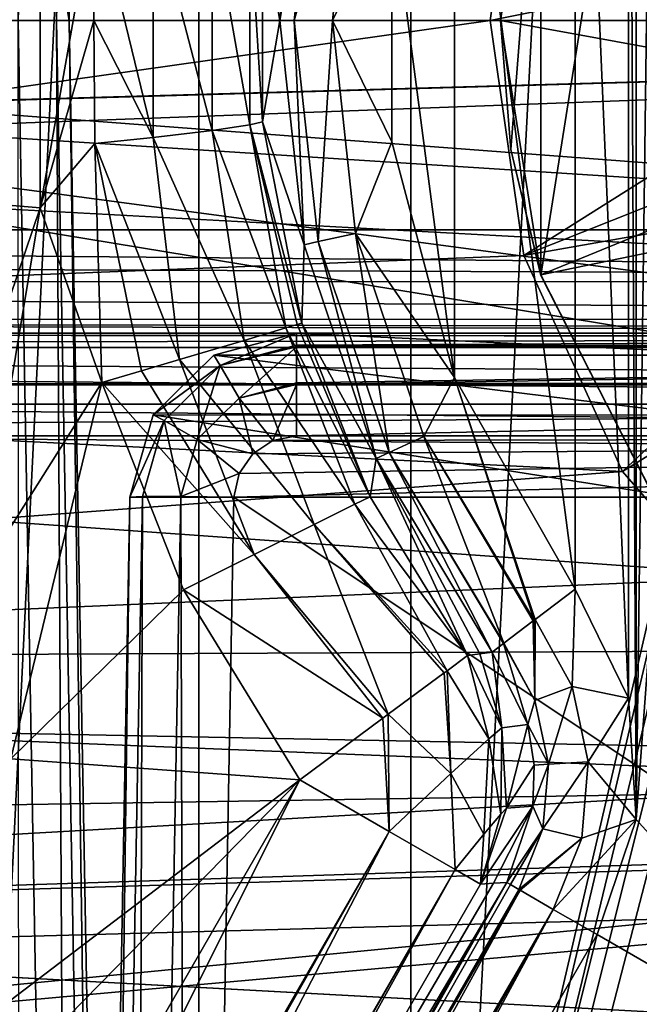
# Model space of a CAD drawing. Header units: millimetres. Extents: x -40 to 40, y -40 to 40.
# Tile 143 of 192: x 16.7 to 19.7, y -4.7 to 0. Entities that reach past the tile are written whole.
import ezdxf

# ---------------------------------------------------------------- set-up
doc = ezdxf.new("R2010")
doc.units = ezdxf.units.MM
doc.header["$LTSCALE"] = 8.749007
for name, color, linetype in [('1', 7, 'CONTINUOUS'), ('104', 7, 'CONTINUOUS'), ('109', 7, 'CONTINUOUS'), ('112', 7, 'CONTINUOUS'), ('113', 7, 'CONTINUOUS'), ('139', 7, 'CONTINUOUS'), ('156', 7, 'CONTINUOUS'), ('16', 7, 'CONTINUOUS'), ('163', 7, 'CONTINUOUS'), ('387', 7, 'CONTINUOUS'), ('388', 7, 'CONTINUOUS'), ('389', 7, 'CONTINUOUS'), ('390', 7, 'CONTINUOUS'), ('391', 7, 'CONTINUOUS'), ('394', 7, 'CONTINUOUS'), ('395', 7, 'CONTINUOUS'), ('401', 7, 'CONTINUOUS'), ('402', 7, 'CONTINUOUS'), ('419', 7, 'CONTINUOUS'), ('420', 7, 'CONTINUOUS'), ('48', 7, 'CONTINUOUS'), ('60', 7, 'CONTINUOUS'), ('655', 7, 'CONTINUOUS'), ('677', 7, 'CONTINUOUS'), ('678', 7, 'CONTINUOUS'), ('679', 7, 'CONTINUOUS'), ('686', 7, 'CONTINUOUS'), ('687', 7, 'CONTINUOUS'), ('688', 7, 'CONTINUOUS'), ('704', 7, 'CONTINUOUS'), ('705', 7, 'CONTINUOUS'), ('706', 7, 'CONTINUOUS'), ('707', 7, 'CONTINUOUS'), ('708', 7, 'CONTINUOUS'), ('715', 7, 'CONTINUOUS'), ('718', 7, 'CONTINUOUS'), ('719', 7, 'CONTINUOUS'), ('733', 7, 'CONTINUOUS'), ('930', 7, 'CONTINUOUS'), ('931', 7, 'CONTINUOUS'), ('932', 7, 'CONTINUOUS'), ('933', 7, 'CONTINUOUS'), ('934', 7, 'CONTINUOUS')]:
    doc.layers.add(name, color=color, linetype=linetype)

msp = doc.modelspace()

# ---------------------------------------------------------------- linework, layer by layer
at = {"layer": '1', "linetype": 'CONTINUOUS'}
for points in [[(18.6197, 34.8362), (15.116, 36.4932), (15.1168, -36.4929), (18.6197, 34.8362)], [(18.6204, -34.8358), (18.6197, 34.8362), (15.1168, -36.4929), (18.6204, -34.8358)], [(21.9445, 32.8434), (18.6197, 34.8362), (18.6204, -34.8358), (21.9445, 32.8434)], [(21.9451, -32.843), (21.9445, 32.8434), (18.6204, -34.8358), (21.9451, -32.843)]]:
    msp.add_3dface(points, dxfattribs=at)
at = {"layer": '104', "linetype": 'CONTINUOUS'}
for points in [[(8.05, 0, -730), (19.1621, 1.1271, -730), (7.8953, 1.5705, -730), (8.05, 0, -730)], [(19, 0, -730), (19.1621, 1.1271, -730), (8.05, 0, -730), (19, 0, -730)], [(19, 0, -730), (8.05, 0, -730), (7.8952, -1.5712, -730), (19, 0, -730)], [(19.162, -1.1267, -730), (19, 0, -730), (7.8952, -1.5712, -730), (19.162, -1.1267, -730)], [(19.635, -2.1626, -730), (19.162, -1.1267, -730), (7.8952, -1.5712, -730), (19.635, -2.1626, -730)], [(7.4371, -3.0809, -730), (19.635, -2.1626, -730), (7.8952, -1.5712, -730), (7.4371, -3.0809, -730)], [(20.3806, -3.023, -730), (19.635, -2.1626, -730), (7.4371, -3.0809, -730), (20.3806, -3.023, -730)], [(21.3381, -3.6384, -730), (20.3806, -3.023, -730), (7.4371, -3.0809, -730), (21.3381, -3.6384, -730)], [(6.6934, -4.4723, -730), (21.3381, -3.6384, -730), (7.4371, -3.0809, -730), (6.6934, -4.4723, -730)], [(31.3007, -6.6534, -730), (31.8247, -3.3452, -730), (5.6924, -5.6921, -730), (31.3007, -6.6534, -730)], [(31.8247, -3.3452, -730), (23.57, -3.9592, -730), (5.6924, -5.6921, -730), (31.8247, -3.3452, -730)], [(22.4313, -3.9594, -730), (21.3381, -3.6384, -730), (6.6934, -4.4723, -730), (22.4313, -3.9594, -730)], [(5.6924, -5.6921, -730), (23.57, -3.9592, -730), (6.6934, -4.4723, -730), (5.6924, -5.6921, -730)], [(23.57, -3.9592, -730), (22.4313, -3.9594, -730), (6.6934, -4.4723, -730), (23.57, -3.9592, -730)]]:
    msp.add_3dface(points, dxfattribs=at)
at = {"layer": '109', "linetype": 'CONTINUOUS'}
for points in [[(21.1061, 0.7846, -733), (20.95, 0, -733), (10.5177, 1.9667, -733), (21.1061, 0.7846, -733)], [(20.95, 0, -733), (10.7, 0, -733), (10.5177, 1.9667, -733), (20.95, 0, -733)], [(10.7, 0, -733), (22.2155, -1.894, -733), (10.5178, -1.9662, -733), (10.7, 0, -733)], [(21.551, -1.4502, -733), (22.2155, -1.894, -733), (10.7, 0, -733), (21.551, -1.4502, -733)], [(21.1062, -0.7849, -733), (21.551, -1.4502, -733), (10.7, 0, -733), (21.1062, -0.7849, -733)], [(20.95, 0, -733), (21.1062, -0.7849, -733), (10.7, 0, -733), (20.95, 0, -733)], [(22.2155, -1.894, -733), (22.9996, -2.05, -733), (10.5178, -1.9662, -733), (22.2155, -1.894, -733)], [(10.5178, -1.9662, -733), (32.3094, -3.515, -733), (9.9773, -3.8656, -733), (10.5178, -1.9662, -733)], [(22.9996, -2.05, -733), (32.3094, -3.515, -733), (10.5178, -1.9662, -733), (22.9996, -2.05, -733)], [(32.3094, -3.515, -733), (31.74, -6.9873, -733), (9.9773, -3.8656, -733), (32.3094, -3.515, -733)], [(9.9773, -3.8656, -733), (31.74, -6.9873, -733), (9.0973, -5.6329, -733), (9.9773, -3.8656, -733)]]:
    msp.add_3dface(points, dxfattribs=at)
at = {"layer": '112', "linetype": 'CONTINUOUS'}
for points in [[(19.1621, 1.1271, -730), (19, 0, -730), (20.9894, 0.3999, -731.95), (19.1621, 1.1271, -730)], [(19, 0, -730), (20.95, 0, -731.95), (20.9894, 0.3999, -731.95), (19, 0, -730)]]:
    msp.add_3dface(points, dxfattribs=at)
at = {"layer": '113', "linetype": 'CONTINUOUS'}
for points in [[(19, 0, -730), (19.162, -1.1267, -730), (20.95, 0, -731.95), (19, 0, -730)], [(19.162, -1.1267, -730), (20.9894, -0.3999, -731.95), (20.95, 0, -731.95), (19.162, -1.1267, -730)], [(19.162, -1.1267, -730), (21.106, -0.7845, -731.95), (20.9894, -0.3999, -731.95), (19.162, -1.1267, -730)], [(19.162, -1.1267, -730), (19.635, -2.1626, -730), (21.106, -0.7845, -731.95), (19.162, -1.1267, -730)], [(19.635, -2.1626, -730), (21.2955, -1.1389, -731.95), (21.106, -0.7845, -731.95), (19.635, -2.1626, -730)], [(19.635, -2.1626, -730), (20.3806, -3.023, -730), (21.2955, -1.1389, -731.95), (19.635, -2.1626, -730)]]:
    msp.add_3dface(points, dxfattribs=at)
at = {"layer": '139', "linetype": 'CONTINUOUS'}
for points in [[(19.6641, 3.2495, -733), (19.7007, -3.831, -733), (19.7007, 3.831, -733), (19.6641, 3.2495, -733)], [(19.7007, 3.831, -733), (19.7007, -3.831, -733), (19.75, 0, -733), (19.7007, 3.831, -733)], [(19.9093, 1.0049, -733), (19.7007, 3.831, -733), (19.75, 0, -733), (19.9093, 1.0049, -733)], [(19.4087, 2.7259, -733), (19.6641, -3.2495, -733), (19.6641, 3.2495, -733), (19.4087, 2.7259, -733)], [(19.6641, -3.2495, -733), (19.7007, -3.831, -733), (19.6641, 3.2495, -733), (19.6641, -3.2495, -733)], [(18.8294, 1.7128, -733), (19.4087, -2.7259, -733), (19.4087, 2.7259, -733), (18.8294, 1.7128, -733)], [(19.4087, -2.7259, -733), (19.6641, -3.2495, -733), (19.4087, 2.7259, -733), (19.4087, -2.7259, -733)], [(18.5295, 0.5853, -733), (18.8292, -1.7124, -733), (18.8294, 1.7128, -733), (18.5295, 0.5853, -733)], [(18.8292, -1.7124, -733), (19.4087, -2.7259, -733), (18.8294, 1.7128, -733), (18.8292, -1.7124, -733)], [(18.5292, -0.5826, -733), (18.8292, -1.7124, -733), (18.5295, 0.5853, -733), (18.5292, -0.5826, -733)], [(19.75, 0, -733), (19.7007, -3.831, -733), (19.9091, -1.0043, -733), (19.75, 0, -733)], [(19.7007, -3.831, -733), (20.9482, -5.2112, -733), (19.9091, -1.0043, -733), (19.7007, -3.831, -733)], [(19.7007, -3.831, -733), (19.5129, -4.3825, -733), (20.9482, -5.2112, -733), (19.7007, -3.831, -733)], [(19.5129, -4.3825, -733), (15.2642, -11.7415, -733), (18.0438, -10.2417, -733), (19.5129, -4.3825, -733)], [(20.9482, -5.2112, -733), (19.5129, -4.3825, -733), (18.0438, -10.2417, -733), (20.9482, -5.2112, -733)]]:
    msp.add_3dface(points, dxfattribs=at)
at = {"layer": '156', "linetype": 'CONTINUOUS'}
for points in [[(2.9479, 1.0044, -967.5923), (29.886, 1.0044, -824.5577), (1.9342, 0, -973.0221), (2.9479, 1.0044, -967.5923)], [(1.9342, 0, -973.0221), (29.886, 1.0044, -824.5577), (30, 0, -824), (1.9342, 0, -973.0221)]]:
    msp.add_3dface(points, dxfattribs=at)
at = {"layer": '16', "linetype": 'CONTINUOUS'}
for points in [[(33.9501, -1.8406, -3.5), (-33.9501, 1.8406, -3.5), (33.9501, 1.8406, -3.5), (33.9501, -1.8406, -3.5)], [(-33.9501, -1.8406, -3.5), (-33.9501, 1.8406, -3.5), (33.9501, -1.8406, -3.5), (-33.9501, -1.8406, -3.5)], [(-33.9501, -1.8406, -3.5), (33.5521, -5.5004, -3.5), (-5, -5.4103, -3.5), (-33.9501, -1.8406, -3.5)], [(33.5521, -5.5004, -3.5), (-33.9501, -1.8406, -3.5), (33.9501, -1.8406, -3.5), (33.5521, -5.5004, -3.5)]]:
    msp.add_3dface(points, dxfattribs=at)
at = {"layer": '163', "linetype": 'CONTINUOUS'}
for points in [[(24.9125, -14.5088, -823.7467), (1.7467, -14.5087, -823.7467), (2.4565, -1.9913, -823.9652), (24.9125, -14.5088, -823.7467)], [(29.4827, -1.9913, -823.9652), (24.9125, -14.5088, -823.7467), (2.4565, -1.9913, -823.9652), (29.4827, -1.9913, -823.9652)]]:
    msp.add_3dface(points, dxfattribs=at)
at = {"layer": '387', "linetype": 'CONTINUOUS'}
for points in [[(29.4913, -1.5, -745.4392), (20.6945, -1.5, -745.4392), (18.0722, -1.5, -820.5348), (29.4913, -1.5, -745.4392)], [(29.4913, -1.5, -820.5348), (29.4913, -1.5, -745.4392), (18.0722, -1.5, -820.5348), (29.4913, -1.5, -820.5348)]]:
    msp.add_3dface(points, dxfattribs=at)
at = {"layer": '388', "linetype": 'CONTINUOUS'}
for points in [[(29.4901, -1.5655, -820.7823), (29.4913, -1.5, -820.5348), (18.0722, -1.5572, -820.7671), (29.4901, -1.5655, -820.7823)], [(29.4913, -1.5, -820.5348), (18.0722, -1.5, -820.5348), (18.0722, -1.5572, -820.7671), (29.4913, -1.5, -820.5348)], [(18.0722, -1.5656, -820.7823), (29.4901, -1.5655, -820.7823), (18.0722, -1.5572, -820.7671), (18.0722, -1.5656, -820.7823)], [(18.0722, -1.7378, -820.9606), (29.4901, -1.5655, -820.7823), (18.0722, -1.5656, -820.7823), (18.0722, -1.7378, -820.9606)], [(18.0722, -1.7449, -820.9649), (29.4901, -1.5655, -820.7823), (18.0722, -1.7378, -820.9606), (18.0722, -1.7449, -820.9649)], [(29.487, -1.745, -820.9649), (29.4901, -1.5655, -820.7823), (18.0722, -1.7449, -820.9649), (29.487, -1.745, -820.9649)], [(18.0722, -1.9913, -821.0348), (29.487, -1.745, -820.9649), (18.0722, -1.7449, -820.9649), (18.0722, -1.9913, -821.0348)], [(29.4827, -1.9913, -821.0348), (29.487, -1.745, -820.9649), (18.0722, -1.9913, -821.0348), (29.4827, -1.9913, -821.0348)]]:
    msp.add_3dface(points, dxfattribs=at)
at = {"layer": '389', "linetype": 'CONTINUOUS'}
for points in [[(17.7718, -2.286, -821.0399), (29.4827, -1.9913, -821.0348), (17.7963, -2.1727, -821.0379), (17.7718, -2.286, -821.0399)], [(29.4123, -10.048, -821.1754), (29.4827, -1.9913, -821.0348), (17.7718, -2.286, -821.0399), (29.4123, -10.048, -821.1754)], [(17.7963, -2.1727, -821.0379), (29.4827, -1.9913, -821.0348), (17.8617, -2.0773, -821.0363), (17.7963, -2.1727, -821.0379)], [(17.8617, -2.0773, -821.0363), (29.4827, -1.9913, -821.0348), (17.9583, -2.0137, -821.0351), (17.8617, -2.0773, -821.0363)], [(29.4827, -1.9913, -821.0348), (18.0722, -1.9913, -821.0348), (17.9583, -2.0137, -821.0351), (29.4827, -1.9913, -821.0348)], [(17.5509, -14.5087, -821.2533), (29.4123, -10.048, -821.1754), (17.7718, -2.286, -821.0399), (17.5509, -14.5087, -821.2533)]]:
    msp.add_3dface(points, dxfattribs=at)
at = {"layer": '390', "linetype": 'CONTINUOUS'}
for points in [[(17.0513, -14.5087, -820.7359), (17.1122, -14.5121, -820.9932), (17.2722, -2.286, -820.5225), (17.0513, -14.5087, -820.7359)], [(17.1122, -14.5121, -820.9932), (17.2958, -14.5121, -821.1834), (17.3332, -2.2827, -820.7797), (17.1122, -14.5121, -820.9932)], [(17.2722, -2.286, -820.5225), (17.1122, -14.5121, -820.9932), (17.3332, -2.2827, -820.7797), (17.2722, -2.286, -820.5225)], [(17.2958, -14.5121, -821.1834), (17.5509, -14.5087, -821.2533), (17.5171, -2.2827, -820.9701), (17.2958, -14.5121, -821.1834)], [(17.3332, -2.2827, -820.7797), (17.2958, -14.5121, -821.1834), (17.5171, -2.2827, -820.9701), (17.3332, -2.2827, -820.7797)], [(17.5509, -14.5087, -821.2533), (17.7718, -2.286, -821.0399), (17.5171, -2.2827, -820.9701), (17.5509, -14.5087, -821.2533)]]:
    msp.add_3dface(points, dxfattribs=at)
at = {"layer": '391', "linetype": 'CONTINUOUS'}
for points in [[(17.0513, -14.5087, -820.7359), (17.2722, -2.286, -820.5225), (19.8952, -2.2861, -745.4113), (17.0513, -14.5087, -820.7359)], [(19.9095, -2.3753, -744.9571), (17.0513, -14.5087, -820.7359), (19.8952, -2.2861, -745.4113), (19.9095, -2.3753, -744.9571)], [(19.9185, -2.6298, -744.5705), (17.0513, -14.5087, -820.7359), (19.9095, -2.3753, -744.9571), (19.9185, -2.6298, -744.5705)], [(19.921, -3.0122, -744.3088), (17.0513, -14.5087, -820.7359), (19.9185, -2.6298, -744.5705), (19.921, -3.0122, -744.3088)], [(19.9165, -3.4651, -744.2115), (17.0513, -14.5087, -820.7359), (19.921, -3.0122, -744.3088), (19.9165, -3.4651, -744.2115)], [(19.7303, -14.5087, -744.0187), (17.0513, -14.5087, -820.7359), (19.9165, -3.4651, -744.2115), (19.7303, -14.5087, -744.0187)]]:
    msp.add_3dface(points, dxfattribs=at)
at = {"layer": '394', "linetype": 'CONTINUOUS'}
for points in [[(18.0722, -1.5, -820.5348), (20.2988, -1.6049, -745.4254), (17.6761, -1.6049, -820.5269), (18.0722, -1.5, -820.5348)], [(18.0722, -1.5, -820.5348), (20.6945, -1.5, -745.4392), (20.2988, -1.6049, -745.4254), (18.0722, -1.5, -820.5348)], [(17.6761, -1.6049, -820.5269), (20.0066, -1.8924, -745.4152), (17.3842, -1.8917, -820.5224), (17.6761, -1.6049, -820.5269)], [(20.2988, -1.6049, -745.4254), (20.0066, -1.8924, -745.4152), (17.6761, -1.6049, -820.5269), (20.2988, -1.6049, -745.4254)], [(19.8952, -2.2861, -745.4113), (17.2722, -2.286, -820.5225), (17.3842, -1.8917, -820.5224), (19.8952, -2.2861, -745.4113)], [(20.0066, -1.8924, -745.4152), (19.8952, -2.2861, -745.4113), (17.3842, -1.8917, -820.5224), (20.0066, -1.8924, -745.4152)]]:
    msp.add_3dface(points, dxfattribs=at)
at = {"layer": '395', "linetype": 'CONTINUOUS'}
for points in [[(18.0722, -1.5, -820.5348), (17.6761, -1.6049, -820.5269), (17.7065, -1.654, -820.7688), (18.0722, -1.5, -820.5348)], [(18.0722, -1.5572, -820.7671), (18.0722, -1.5, -820.5348), (17.7065, -1.654, -820.7688), (18.0722, -1.5572, -820.7671)], [(18.0722, -1.5656, -820.7823), (18.0722, -1.5572, -820.7671), (17.7065, -1.654, -820.7688), (18.0722, -1.5656, -820.7823)], [(18.0722, -1.5656, -820.7823), (17.7065, -1.654, -820.7688), (17.7975, -1.8105, -820.9618), (18.0722, -1.5656, -820.7823)], [(18.0722, -1.7378, -820.9606), (18.0722, -1.5656, -820.7823), (17.7975, -1.8105, -820.9618), (18.0722, -1.7378, -820.9606)], [(17.6761, -1.6049, -820.5269), (17.3842, -1.8917, -820.5224), (17.7065, -1.654, -820.7688), (17.6761, -1.6049, -820.5269)], [(17.7065, -1.654, -820.7688), (17.3842, -1.8917, -820.5224), (17.4367, -1.9189, -820.7734), (17.7065, -1.654, -820.7688)], [(17.7065, -1.654, -820.7688), (17.4367, -1.9189, -820.7734), (17.5948, -2.0094, -820.9653), (17.7065, -1.654, -820.7688)], [(17.7975, -1.8105, -820.9618), (17.7065, -1.654, -820.7688), (17.5948, -2.0094, -820.9653), (17.7975, -1.8105, -820.9618)], [(18.0722, -1.7449, -820.9649), (18.0722, -1.7378, -820.9606), (17.7975, -1.8105, -820.9618), (18.0722, -1.7449, -820.9649)], [(17.9583, -2.0137, -821.0351), (18.0722, -1.7449, -820.9649), (17.7975, -1.8105, -820.9618), (17.9583, -2.0137, -821.0351)], [(18.0722, -1.9913, -821.0348), (18.0722, -1.7449, -820.9649), (17.9583, -2.0137, -821.0351), (18.0722, -1.9913, -821.0348)], [(17.8617, -2.0773, -821.0363), (17.7975, -1.8105, -820.9618), (17.5948, -2.0094, -820.9653), (17.8617, -2.0773, -821.0363)], [(17.8617, -2.0773, -821.0363), (17.9583, -2.0137, -821.0351), (17.7975, -1.8105, -820.9618), (17.8617, -2.0773, -821.0363)], [(17.3842, -1.8917, -820.5224), (17.2722, -2.286, -820.5225), (17.4367, -1.9189, -820.7734), (17.3842, -1.8917, -820.5224)], [(17.2722, -2.286, -820.5225), (17.3332, -2.2827, -820.7797), (17.4367, -1.9189, -820.7734), (17.2722, -2.286, -820.5225)], [(17.3332, -2.2827, -820.7797), (17.5171, -2.2827, -820.9701), (17.4367, -1.9189, -820.7734), (17.3332, -2.2827, -820.7797)], [(17.4367, -1.9189, -820.7734), (17.5171, -2.2827, -820.9701), (17.5948, -2.0094, -820.9653), (17.4367, -1.9189, -820.7734)], [(17.5171, -2.2827, -820.9701), (17.7963, -2.1727, -821.0379), (17.5948, -2.0094, -820.9653), (17.5171, -2.2827, -820.9701)], [(17.7963, -2.1727, -821.0379), (17.8617, -2.0773, -821.0363), (17.5948, -2.0094, -820.9653), (17.7963, -2.1727, -821.0379)], [(17.7718, -2.286, -821.0399), (17.7963, -2.1727, -821.0379), (17.5171, -2.2827, -820.9701), (17.7718, -2.286, -821.0399)]]:
    msp.add_3dface(points, dxfattribs=at)
at = {"layer": '401', "linetype": 'CONTINUOUS'}
for points in [[(16.9819, 0, -744.0174), (17.1833, -14.5121, -743.5068), (16.921, 0, -743.7601), (16.9819, 0, -744.0174)], [(17.2442, -14.5087, -743.7641), (17.1833, -14.5121, -743.5068), (16.9819, 0, -744.0174), (17.2442, -14.5087, -743.7641)], [(16.921, 0, -743.7601), (16.9996, -14.5121, -743.3166), (16.7373, 0, -743.5699), (16.921, 0, -743.7601)], [(16.9996, -14.5121, -743.3166), (16.7446, -14.5087, -743.2467), (16.7373, 0, -743.5699), (16.9996, -14.5121, -743.3166)], [(17.1833, -14.5121, -743.5068), (16.9996, -14.5121, -743.3166), (16.921, 0, -743.7601), (17.1833, -14.5121, -743.5068)]]:
    msp.add_3dface(points, dxfattribs=at)
at = {"layer": '402', "linetype": 'CONTINUOUS'}
for points in [[(17.2442, -14.5087, -743.7641), (16.9819, 0, -744.0174), (14.3105, 0, -820.5175), (17.2442, -14.5087, -743.7641)], [(14.5551, -14.5087, -820.7708), (17.2442, -14.5087, -743.7641), (14.3105, 0, -820.5175), (14.5551, -14.5087, -820.7708)]]:
    msp.add_3dface(points, dxfattribs=at)
at = {"layer": '419', "linetype": 'CONTINUOUS'}
for points in [[(16.7373, 0, -743.5699), (16.4823, 0, -743.5), (16.9996, 14.5121, -743.3166), (16.7373, 0, -743.5699)], [(16.4823, 0, -743.5), (16.7446, 14.5087, -743.2467), (16.9996, 14.5121, -743.3166), (16.4823, 0, -743.5)], [(16.921, 0, -743.7601), (16.7373, 0, -743.5699), (17.1833, 14.5121, -743.5068), (16.921, 0, -743.7601)], [(16.7373, 0, -743.5699), (16.9996, 14.5121, -743.3166), (17.1833, 14.5121, -743.5068), (16.7373, 0, -743.5699)], [(17.2442, 14.5087, -743.7641), (16.921, 0, -743.7601), (17.1833, 14.5121, -743.5068), (17.2442, 14.5087, -743.7641)], [(16.9819, 0, -744.0174), (16.921, 0, -743.7601), (17.2442, 14.5087, -743.7641), (16.9819, 0, -744.0174)]]:
    msp.add_3dface(points, dxfattribs=at)
at = {"layer": '420', "linetype": 'CONTINUOUS'}
for points in [[(14.3105, 0, -820.5175), (16.9819, 0, -744.0174), (14.5551, 14.5087, -820.7708), (14.3105, 0, -820.5175)], [(16.9819, 0, -744.0174), (17.2442, 14.5087, -743.7641), (14.5551, 14.5087, -820.7708), (16.9819, 0, -744.0174)]]:
    msp.add_3dface(points, dxfattribs=at)
at = {"layer": '48', "linetype": 'CONTINUOUS'}
for points in [[(37.6095, 3.8248, -14), (37.8035, 0, -14), (7.2592, 3.2329, -14), (37.6095, 3.8248, -14)], [(7.2592, 3.2329, -14), (37.8035, 0, -14), (7.7728, 1.6526, -14), (7.2592, 3.2329, -14)], [(7.7728, 1.6526, -14), (37.8035, 0, -14), (7.9465, 0, -14), (7.7728, 1.6526, -14)], [(7.9465, 0, -14), (37.7549, -1.9155, -14), (7.7729, -1.6521, -14), (7.9465, 0, -14)], [(37.8035, 0, -14), (37.7549, -1.9155, -14), (7.9465, 0, -14), (37.8035, 0, -14)], [(7.7729, -1.6521, -14), (37.7549, -1.9155, -14), (7.2593, -3.2326, -14), (7.7729, -1.6521, -14)], [(37.7549, -1.9155, -14), (37.6094, -3.8257, -14), (7.2593, -3.2326, -14), (37.7549, -1.9155, -14)], [(7.2593, -3.2326, -14), (37.6094, -3.8257, -14), (6.4288, -4.671, -14), (7.2593, -3.2326, -14)], [(37.6094, -3.8257, -14), (37.0295, -7.6106, -14), (6.4288, -4.671, -14), (37.6094, -3.8257, -14)], [(6.4288, -4.671, -14), (37.0295, -7.6106, -14), (5.3172, -5.9055, -14), (6.4288, -4.671, -14)]]:
    msp.add_3dface(points, dxfattribs=at)
at = {"layer": '60', "linetype": 'CONTINUOUS'}
for points in [[(14.3194, 32.1653, -11.5), (14.3201, -32.1649, -11.5), (17.6029, 30.4924, -11.5), (14.3194, 32.1653, -11.5)], [(14.3201, -32.1649, -11.5), (17.6035, -30.492, -11.5), (17.6029, 30.4924, -11.5), (14.3201, -32.1649, -11.5)], [(17.6029, 30.4924, -11.5), (17.6035, -30.492, -11.5), (20.6939, 28.4853, -11.5), (17.6029, 30.4924, -11.5)], [(17.6035, -30.492, -11.5), (20.6948, -28.4846, -11.5), (20.6939, 28.4853, -11.5), (17.6035, -30.492, -11.5)]]:
    msp.add_3dface(points, dxfattribs=at)
at = {"layer": '655', "linetype": 'CONTINUOUS'}
for points in [[(16.5528, -0.8744, -740.8843), (16.8435, 0.8985, -740.6026), (16.5528, 0.8744, -740.8843), (16.5528, -0.8744, -740.8843)], [(16.8435, -0.8985, -740.6026), (16.8435, 0.8985, -740.6026), (16.5528, -0.8744, -740.8843), (16.8435, -0.8985, -740.6026)], [(16.8435, -0.8985, -740.6026), (17.1041, 0.589, -740.5147), (16.8435, 0.8985, -740.6026), (16.8435, -0.8985, -740.6026)], [(17.1005, -0.0005, -740.5187), (17.1041, 0.589, -740.5147), (16.8435, -0.8985, -740.6026), (17.1005, -0.0005, -740.5187)], [(17.1041, -0.5903, -740.5147), (17.1005, -0.0005, -740.5187), (16.8435, -0.8985, -740.6026), (17.1041, -0.5903, -740.5147)], [(17.1381, -1.7361, -740.5), (17.1041, -0.5903, -740.5147), (16.8435, -0.8985, -740.6026), (17.1381, -1.7361, -740.5)], [(16.265, -2.5994, -740.8843), (16.8435, -0.8985, -740.6026), (16.5528, -0.8744, -740.8843), (16.265, -2.5994, -740.8843)], [(16.5477, -2.671, -740.6026), (16.8435, -0.8985, -740.6026), (16.265, -2.5994, -740.8843), (16.5477, -2.671, -740.6026)], [(16.5477, -2.671, -740.6026), (17.1381, -1.7361, -740.5), (16.8435, -0.8985, -740.6026), (16.5477, -2.671, -740.6026)], [(16.7023, -3.5401, -740.5), (17.1381, -1.7361, -740.5), (16.5477, -2.671, -740.6026), (16.7023, -3.5401, -740.5)]]:
    msp.add_3dface(points, dxfattribs=at)
at = {"layer": '677', "linetype": 'CONTINUOUS'}
for points in [[(17.1381, -1.7361, -740.5), (16.7023, -3.5401, -740.5), (17.5297, -2.7298, -740.5), (17.1381, -1.7361, -740.5)], [(17.5297, -2.7298, -740.5), (16.7023, -3.5401, -740.5), (18.0882, -3.6402, -740.5), (17.5297, -2.7298, -740.5)], [(16.7023, -3.5401, -740.5), (15.9768, -5.2473, -740.5), (18.0882, -3.6402, -740.5), (16.7023, -3.5401, -740.5)], [(14.9808, -6.8129, -740.5), (13.9046, -10.8864, -740.5), (18.0882, -3.6402, -740.5), (14.9808, -6.8129, -740.5)], [(15.9768, -5.2473, -740.5), (14.9808, -6.8129, -740.5), (18.0882, -3.6402, -740.5), (15.9768, -5.2473, -740.5)]]:
    msp.add_3dface(points, dxfattribs=at)
at = {"layer": '678', "linetype": 'CONTINUOUS'}
for points in [[(18.0757, -1.4584, -739.7093), (18.0208, -1.4746, -739.8905), (18.4243, -2.2833, -739.5175), (18.0757, -1.4584, -739.7093)], [(18.0968, -1.4522, -739.5175), (18.0757, -1.4584, -739.7093), (18.4243, -2.2833, -739.5175), (18.0968, -1.4522, -739.5175)], [(18.0208, -1.4746, -739.8905), (17.8201, -1.5341, -740.2029), (18.3518, -2.3195, -739.8947), (18.0208, -1.4746, -739.8905)], [(18.4243, -2.2833, -739.5175), (18.0208, -1.4746, -739.8905), (18.3518, -2.3195, -739.8947), (18.4243, -2.2833, -739.5175)], [(17.8201, -1.5341, -740.2029), (17.5114, -1.6255, -740.4211), (18.1568, -2.4168, -740.2133), (17.8201, -1.5341, -740.2029)], [(18.3518, -2.3195, -739.8947), (17.8201, -1.5341, -740.2029), (18.1568, -2.4168, -740.2133), (18.3518, -2.3195, -739.8947)], [(17.5114, -1.6255, -740.4211), (17.3284, -1.6797, -740.4801), (17.8685, -2.5607, -740.4255), (17.5114, -1.6255, -740.4211)], [(18.1568, -2.4168, -740.2133), (17.5114, -1.6255, -740.4211), (17.8685, -2.5607, -740.4255), (18.1568, -2.4168, -740.2133)], [(17.3284, -1.6797, -740.4801), (17.1381, -1.7361, -740.5), (17.8685, -2.5607, -740.4255), (17.3284, -1.6797, -740.4801)], [(17.1381, -1.7361, -740.5), (17.5297, -2.7298, -740.5), (17.8685, -2.5607, -740.4255), (17.1381, -1.7361, -740.5)], [(18.4243, -2.2833, -739.5175), (18.3518, -2.3195, -739.8947), (18.8915, -3.0449, -739.5175), (18.4243, -2.2833, -739.5175)], [(18.3518, -2.3195, -739.8947), (18.1568, -2.4168, -740.2133), (18.7936, -3.1175, -739.9788), (18.3518, -2.3195, -739.8947)], [(18.8915, -3.0449, -739.5175), (18.3518, -2.3195, -739.8947), (18.7936, -3.1175, -739.9788), (18.8915, -3.0449, -739.5175)], [(18.1568, -2.4168, -740.2133), (17.8685, -2.5607, -740.4255), (18.512, -3.3261, -740.3496), (18.1568, -2.4168, -740.2133)], [(18.7792, -3.1281, -740.0102), (18.1568, -2.4168, -740.2133), (18.512, -3.3261, -740.3496), (18.7792, -3.1281, -740.0102)], [(18.7936, -3.1175, -739.9788), (18.1568, -2.4168, -740.2133), (18.7792, -3.1281, -740.0102), (18.7936, -3.1175, -739.9788)], [(17.8685, -2.5607, -740.4255), (17.5297, -2.7298, -740.5), (18.4861, -3.3453, -740.3688), (17.8685, -2.5607, -740.4255)], [(18.512, -3.3261, -740.3496), (17.8685, -2.5607, -740.4255), (18.4861, -3.3453, -740.3688), (18.512, -3.3261, -740.3496)], [(17.5297, -2.7298, -740.5), (18.0882, -3.6402, -740.5), (18.4861, -3.3453, -740.3688), (17.5297, -2.7298, -740.5)]]:
    msp.add_3dface(points, dxfattribs=at)
at = {"layer": '679', "linetype": 'CONTINUOUS'}
for points in [[(17.1041, 0.589, -740.5147), (17.1005, -0.0005, -740.5187), (17.3852, -0.5611, -740.4146), (17.1041, 0.589, -740.5147)], [(17.1041, 0.589, -740.5147), (17.3852, -0.5611, -740.4146), (17.3852, 0.56, -740.4146), (17.1041, 0.589, -740.5147)], [(17.3852, 0.56, -740.4146), (17.6681, -0.5274, -740.1871), (17.668, 0.5264, -740.1871), (17.3852, 0.56, -740.4146)], [(17.3852, -0.5611, -740.4146), (17.6681, -0.5274, -740.1871), (17.3852, 0.56, -740.4146), (17.3852, -0.5611, -740.4146)], [(17.668, 0.5264, -740.1871), (17.8488, -0.5011, -739.8776), (17.8488, 0.5001, -739.8776), (17.668, 0.5264, -740.1871)], [(17.6681, -0.5274, -740.1871), (17.8488, -0.5011, -739.8776), (17.668, 0.5264, -740.1871), (17.6681, -0.5274, -740.1871)], [(17.8488, 0.5001, -739.8776), (17.9088, -0.4859, -739.5505), (17.9087, 0.4849, -739.5506), (17.8488, 0.5001, -739.8776)], [(17.8488, -0.5011, -739.8776), (17.9088, -0.4859, -739.5505), (17.8488, 0.5001, -739.8776), (17.8488, -0.5011, -739.8776)], [(17.1005, -0.0005, -740.5187), (17.1041, -0.5903, -740.5147), (17.3852, -0.5611, -740.4146), (17.1005, -0.0005, -740.5187)], [(17.6681, -0.5274, -740.1871), (18.0208, -1.4746, -739.8905), (17.8488, -0.5011, -739.8776), (17.6681, -0.5274, -740.1871)], [(17.8488, -0.5011, -739.8776), (18.0968, -1.4522, -739.5175), (17.9088, -0.4859, -739.5505), (17.8488, -0.5011, -739.8776)], [(18.0208, -1.4746, -739.8905), (18.0757, -1.4584, -739.7093), (17.8488, -0.5011, -739.8776), (18.0208, -1.4746, -739.8905)], [(18.0757, -1.4584, -739.7093), (18.0968, -1.4522, -739.5175), (17.8488, -0.5011, -739.8776), (18.0757, -1.4584, -739.7093)], [(17.1041, -0.5903, -740.5147), (17.5114, -1.6255, -740.4211), (17.3852, -0.5611, -740.4146), (17.1041, -0.5903, -740.5147)], [(17.3852, -0.5611, -740.4146), (17.8201, -1.5341, -740.2029), (17.6681, -0.5274, -740.1871), (17.3852, -0.5611, -740.4146)], [(17.5114, -1.6255, -740.4211), (17.8201, -1.5341, -740.2029), (17.3852, -0.5611, -740.4146), (17.5114, -1.6255, -740.4211)], [(17.8201, -1.5341, -740.2029), (18.0208, -1.4746, -739.8905), (17.6681, -0.5274, -740.1871), (17.8201, -1.5341, -740.2029)], [(17.1041, -0.5903, -740.5147), (17.1381, -1.7361, -740.5), (17.3284, -1.6797, -740.4801), (17.1041, -0.5903, -740.5147)], [(17.1041, -0.5903, -740.5147), (17.3284, -1.6797, -740.4801), (17.5114, -1.6255, -740.4211), (17.1041, -0.5903, -740.5147)]]:
    msp.add_3dface(points, dxfattribs=at)
at = {"layer": '686', "linetype": 'CONTINUOUS'}
for points in [[(18.1083, 1.0755, -733.4913), (17.9914, 0, -733.4913), (18.1764, 1.0605, -733.2452), (18.1083, 1.0755, -733.4913)], [(18.1764, 1.0605, -733.2452), (17.9914, 0, -733.4913), (18.0611, 0, -733.2452), (18.1764, 1.0605, -733.2452)], [(18.3548, 1.0213, -733.0655), (18.1764, 1.0605, -733.2452), (18.0611, 0, -733.2452), (18.3548, 1.0213, -733.0655)], [(18.2439, 0, -733.0655), (18.3548, 1.0213, -733.0655), (18.0611, 0, -733.2452), (18.2439, 0, -733.0655)], [(18.2439, 0, -733.0655), (18.5295, 0.5853, -733), (18.3548, 1.0213, -733.0655), (18.2439, 0, -733.0655)], [(18.5292, -0.5826, -733), (18.5295, 0.5853, -733), (18.2439, 0, -733.0655), (18.5292, -0.5826, -733)], [(17.9914, 0, -733.4913), (18.1083, -1.0755, -733.4913), (18.0611, 0, -733.2452), (17.9914, 0, -733.4913)], [(18.0611, 0, -733.2452), (18.1083, -1.0755, -733.4913), (18.1764, -1.0605, -733.2452), (18.0611, 0, -733.2452)], [(18.2439, 0, -733.0655), (18.0611, 0, -733.2452), (18.1764, -1.0605, -733.2452), (18.2439, 0, -733.0655)], [(18.3548, -1.0213, -733.0655), (18.2439, 0, -733.0655), (18.1764, -1.0605, -733.2452), (18.3548, -1.0213, -733.0655)], [(18.3548, -1.0213, -733.0655), (18.5292, -0.5826, -733), (18.2439, 0, -733.0655), (18.3548, -1.0213, -733.0655)], [(18.8292, -1.7124, -733), (18.5292, -0.5826, -733), (18.3548, -1.0213, -733.0655), (18.8292, -1.7124, -733)], [(18.3548, -1.0213, -733.0655), (18.1764, -1.0605, -733.2452), (18.5166, -2.0716, -733.2452), (18.3548, -1.0213, -733.0655)], [(18.6825, -1.9949, -733.0655), (18.3548, -1.0213, -733.0655), (18.5166, -2.0716, -733.2452), (18.6825, -1.9949, -733.0655)], [(18.6825, -1.9949, -733.0655), (18.8292, -1.7124, -733), (18.3548, -1.0213, -733.0655), (18.6825, -1.9949, -733.0655)], [(18.1083, -1.0755, -733.4913), (18.4533, -2.1008, -733.4913), (18.1764, -1.0605, -733.2452), (18.1083, -1.0755, -733.4913)], [(18.1764, -1.0605, -733.2452), (18.4533, -2.1008, -733.4913), (18.5166, -2.0716, -733.2452), (18.1764, -1.0605, -733.2452)], [(19.2116, -2.8755, -733.0655), (18.8292, -1.7124, -733), (18.6825, -1.9949, -733.0655), (19.2116, -2.8755, -733.0655)], [(19.4087, -2.7259, -733), (18.8292, -1.7124, -733), (19.2155, -2.8725, -733.0628), (19.4087, -2.7259, -733)], [(19.2155, -2.8725, -733.0628), (18.8292, -1.7124, -733), (19.2116, -2.8755, -733.0655), (19.2155, -2.8725, -733.0628)], [(18.6825, -1.9949, -733.0655), (18.5166, -2.0716, -733.2452), (19.066, -2.986, -733.2452), (18.6825, -1.9949, -733.0655)], [(19.2116, -2.8755, -733.0655), (18.6825, -1.9949, -733.0655), (19.2068, -2.8791, -733.069), (19.2116, -2.8755, -733.0655)], [(18.6825, -1.9949, -733.0655), (19.066, -2.986, -733.2452), (19.2068, -2.8791, -733.069), (18.6825, -1.9949, -733.0655)], [(18.4533, -2.1008, -733.4913), (19.0105, -3.0281, -733.4913), (18.5166, -2.0716, -733.2452), (18.4533, -2.1008, -733.4913)], [(18.5166, -2.0716, -733.2452), (19.0105, -3.0281, -733.4913), (19.0642, -2.9874, -733.2491), (18.5166, -2.0716, -733.2452)], [(19.066, -2.986, -733.2452), (18.5166, -2.0716, -733.2452), (19.0642, -2.9874, -733.2491), (19.066, -2.986, -733.2452)]]:
    msp.add_3dface(points, dxfattribs=at)
at = {"layer": '687', "linetype": 'CONTINUOUS'}
for points in [[(19.4087, -2.7259, -733), (19.2155, -2.8725, -733.0628), (19.3939, -3.1939, -733.0619), (19.4087, -2.7259, -733)], [(19.6641, -3.2495, -733), (19.4087, -2.7259, -733), (19.3939, -3.1939, -733.0619), (19.6641, -3.2495, -733)], [(19.2116, -2.8755, -733.0655), (19.2068, -2.8791, -733.069), (19.2143, -3.2607, -733.2493), (19.2116, -2.8755, -733.0655)], [(19.2155, -2.8725, -733.0628), (19.2116, -2.8755, -733.0655), (19.2143, -3.2607, -733.2493), (19.2155, -2.8725, -733.0628)], [(19.3939, -3.1939, -733.0619), (19.2155, -2.8725, -733.0628), (19.2143, -3.2607, -733.2493), (19.3939, -3.1939, -733.0619)], [(19.2068, -2.8791, -733.069), (19.066, -2.986, -733.2452), (19.2143, -3.2607, -733.2493), (19.2068, -2.8791, -733.069)], [(19.0642, -2.9874, -733.2491), (19.0105, -3.0281, -733.4913), (19.1803, -3.3756, -733.4897), (19.0642, -2.9874, -733.2491)], [(19.066, -2.986, -733.2452), (19.0642, -2.9874, -733.2491), (19.2143, -3.2607, -733.2493), (19.066, -2.986, -733.2452)], [(19.2143, -3.2607, -733.2493), (19.0642, -2.9874, -733.2491), (19.1803, -3.3756, -733.4897), (19.2143, -3.2607, -733.2493)], [(19.2793, -3.5656, -733.249), (19.3939, -3.1939, -733.0619), (19.2143, -3.2607, -733.2493), (19.2793, -3.5656, -733.249)], [(19.4707, -3.5536, -733.0617), (19.3939, -3.1939, -733.0619), (19.2793, -3.5656, -733.249), (19.4707, -3.5536, -733.0617)], [(19.4707, -3.5536, -733.0617), (19.6641, -3.2495, -733), (19.3939, -3.1939, -733.0619), (19.4707, -3.5536, -733.0617)], [(19.7007, -3.831, -733), (19.6641, -3.2495, -733), (19.4707, -3.5536, -733.0617), (19.7007, -3.831, -733)], [(19.2793, -3.5656, -733.249), (19.2143, -3.2607, -733.2493), (19.1803, -3.3756, -733.4897), (19.2793, -3.5656, -733.249)], [(19.212, -3.5699, -733.4895), (19.2793, -3.5656, -733.249), (19.1803, -3.3756, -733.4897), (19.212, -3.5699, -733.4895)], [(19.253, -3.8763, -733.2493), (19.2793, -3.5656, -733.249), (19.2049, -3.7666, -733.4897), (19.253, -3.8763, -733.2493)], [(19.2049, -3.7666, -733.4897), (19.2793, -3.5656, -733.249), (19.212, -3.5699, -733.4895), (19.2049, -3.7666, -733.4897)], [(19.253, -3.8763, -733.2493), (19.4707, -3.5536, -733.0617), (19.2793, -3.5656, -733.249), (19.253, -3.8763, -733.2493)], [(19.4396, -3.9201, -733.0619), (19.4707, -3.5536, -733.0617), (19.253, -3.8763, -733.2493), (19.4396, -3.9201, -733.0619)], [(19.4396, -3.9201, -733.0619), (19.7007, -3.831, -733), (19.4707, -3.5536, -733.0617), (19.4396, -3.9201, -733.0619)], [(19.08, -4.1326, -733.4913), (19.253, -3.8763, -733.2493), (19.2049, -3.7666, -733.4897), (19.08, -4.1326, -733.4913)], [(19.5129, -4.3825, -733), (19.7007, -3.831, -733), (19.3032, -4.2614, -733.0626), (19.5129, -4.3825, -733)], [(19.3032, -4.2614, -733.0626), (19.7007, -3.831, -733), (19.4396, -3.9201, -733.0619), (19.3032, -4.2614, -733.0626)], [(19.0975, -4.1427, -733.3589), (19.253, -3.8763, -733.2493), (19.08, -4.1326, -733.4913), (19.0975, -4.1427, -733.3589)], [(19.1377, -4.1659, -733.2504), (19.253, -3.8763, -733.2493), (19.0975, -4.1427, -733.3589), (19.1377, -4.1659, -733.2504)], [(19.1377, -4.1659, -733.2504), (19.4396, -3.9201, -733.0619), (19.253, -3.8763, -733.2493), (19.1377, -4.1659, -733.2504)], [(19.1435, -4.1693, -733.2391), (19.4396, -3.9201, -733.0619), (19.1377, -4.1659, -733.2504), (19.1435, -4.1693, -733.2391)], [(19.3032, -4.2614, -733.0626), (19.4396, -3.9201, -733.0619), (19.1435, -4.1693, -733.2391), (19.3032, -4.2614, -733.0626)]]:
    msp.add_3dface(points, dxfattribs=at)
at = {"layer": '688', "linetype": 'CONTINUOUS'}
for points in [[(14.8897, -11.5252, -733.2491), (19.08, -4.1326, -733.4913), (14.8313, -11.4915, -733.4913), (14.8897, -11.5252, -733.2491)], [(19.0975, -4.1427, -733.3589), (19.08, -4.1326, -733.4913), (14.8897, -11.5252, -733.2491), (19.0975, -4.1427, -733.3589)], [(19.1377, -4.1659, -733.2504), (19.0975, -4.1427, -733.3589), (14.8897, -11.5252, -733.2491), (19.1377, -4.1659, -733.2504)], [(19.1435, -4.1693, -733.2391), (19.1377, -4.1659, -733.2504), (14.8897, -11.5252, -733.2491), (19.1435, -4.1693, -733.2391)], [(15.0447, -11.6147, -733.069), (19.1435, -4.1693, -733.2391), (14.8897, -11.5252, -733.2491), (15.0447, -11.6147, -733.069)], [(19.3032, -4.2614, -733.0626), (19.1435, -4.1693, -733.2391), (15.0447, -11.6147, -733.069), (19.3032, -4.2614, -733.0626)], [(15.1493, -11.6751, -733.0179), (19.3032, -4.2614, -733.0626), (15.0447, -11.6147, -733.069), (15.1493, -11.6751, -733.0179)], [(15.2642, -11.7415, -733), (19.3032, -4.2614, -733.0626), (15.1493, -11.6751, -733.0179), (15.2642, -11.7415, -733)], [(15.2642, -11.7415, -733), (19.5129, -4.3825, -733), (19.3032, -4.2614, -733.0626), (15.2642, -11.7415, -733)]]:
    msp.add_3dface(points, dxfattribs=at)
at = {"layer": '704', "linetype": 'CONTINUOUS'}
for points in [[(18.0882, -3.6402, -740.5), (13.9046, -10.8864, -740.5), (14.3335, -11.134, -740.3688), (18.0882, -3.6402, -740.5)], [(18.0882, -3.6402, -740.5), (14.3335, -11.134, -740.3688), (18.5169, -3.8877, -740.3689), (18.0882, -3.6402, -740.5)], [(14.3335, -11.134, -740.3688), (14.3803, -11.161, -740.3356), (18.5169, -3.8877, -740.3689), (14.3335, -11.134, -740.3688)], [(14.3803, -11.161, -740.3356), (14.6495, -11.3164, -740.0102), (18.5169, -3.8877, -740.3689), (14.3803, -11.161, -740.3356)], [(18.5169, -3.8877, -740.3689), (14.6495, -11.3164, -740.0102), (18.8332, -4.0703, -740.01), (18.5169, -3.8877, -740.3689)], [(14.6495, -11.3164, -740.0102), (14.6742, -11.3307, -739.9587), (18.8332, -4.0703, -740.01), (14.6495, -11.3164, -740.0102)], [(14.6742, -11.3307, -739.9587), (14.7705, -11.3863, -739.5175), (18.8332, -4.0703, -740.01), (14.6742, -11.3307, -739.9587)], [(18.8332, -4.0703, -740.01), (14.7705, -11.3863, -739.5175), (18.9541, -4.1401, -739.5175), (18.8332, -4.0703, -740.01)]]:
    msp.add_3dface(points, dxfattribs=at)
at = {"layer": '705', "linetype": 'CONTINUOUS'}
for points in [[(18.8915, -3.0449, -739.5175), (18.7936, -3.1175, -739.9788), (18.9935, -3.4445, -739.8771), (18.8915, -3.0449, -739.5175)], [(18.8915, -3.0449, -739.5175), (18.9935, -3.4445, -739.8771), (19.0568, -3.3921, -739.5205), (18.8915, -3.0449, -739.5175)], [(18.7792, -3.1281, -740.0102), (18.512, -3.3261, -740.3496), (18.8119, -3.6095, -740.1895), (18.7792, -3.1281, -740.0102)], [(18.7936, -3.1175, -739.9788), (18.7792, -3.1281, -740.0102), (18.8119, -3.6095, -740.1895), (18.7936, -3.1175, -739.9788)], [(18.9935, -3.4445, -739.8771), (18.7936, -3.1175, -739.9788), (18.8119, -3.6095, -740.1895), (18.9935, -3.4445, -739.8771)], [(18.4861, -3.3453, -740.3688), (18.0882, -3.6402, -740.5), (18.5169, -3.8877, -740.3689), (18.4861, -3.3453, -740.3688)], [(18.512, -3.3261, -740.3496), (18.4861, -3.3453, -740.3688), (18.5169, -3.8877, -740.3689), (18.512, -3.3261, -740.3496)], [(18.512, -3.3261, -740.3496), (18.5169, -3.8877, -740.3689), (18.8119, -3.6095, -740.1895), (18.512, -3.3261, -740.3496)], [(18.9935, -3.4445, -739.8771), (19.0509, -3.8056, -739.7144), (19.0568, -3.3921, -739.5205), (18.9935, -3.4445, -739.8771)], [(19.0568, -3.3921, -739.5205), (19.0509, -3.8056, -739.7144), (19.0788, -3.776, -739.5205), (19.0568, -3.3921, -739.5205)], [(18.9704, -3.9006, -739.8923), (18.9935, -3.4445, -739.8771), (18.8119, -3.6095, -740.1895), (18.9704, -3.9006, -739.8923)], [(19.0509, -3.8056, -739.7144), (18.9935, -3.4445, -739.8771), (18.9704, -3.9006, -739.8923), (19.0509, -3.8056, -739.7144)], [(18.5169, -3.8877, -740.3689), (18.8332, -4.0703, -740.01), (18.8119, -3.6095, -740.1895), (18.5169, -3.8877, -740.3689)], [(18.8332, -4.0703, -740.01), (18.9704, -3.9006, -739.8923), (18.8119, -3.6095, -740.1895), (18.8332, -4.0703, -740.01)], [(19.0509, -3.8056, -739.7144), (18.9541, -4.1401, -739.5175), (19.0788, -3.776, -739.5205), (19.0509, -3.8056, -739.7144)], [(18.9541, -4.1401, -739.5175), (19.0509, -3.8056, -739.7144), (18.9704, -3.9006, -739.8923), (18.9541, -4.1401, -739.5175)], [(18.8332, -4.0703, -740.01), (18.9541, -4.1401, -739.5175), (18.9704, -3.9006, -739.8923), (18.8332, -4.0703, -740.01)]]:
    msp.add_3dface(points, dxfattribs=at)
at = {"layer": '706', "linetype": 'CONTINUOUS'}
for points in [[(18.8915, -3.0449, -739.5175), (19.0568, -3.3921, -739.5205), (18.9509, -3.0365, -736.5052), (18.8915, -3.0449, -739.5175)], [(19.0105, -3.0281, -733.4913), (18.9509, -3.0365, -736.5052), (19.0568, -3.3921, -739.5205), (19.0105, -3.0281, -733.4913)], [(19.1803, -3.3756, -733.4897), (19.0105, -3.0281, -733.4913), (19.0568, -3.3921, -739.5205), (19.1803, -3.3756, -733.4897)], [(19.1803, -3.3756, -733.4897), (19.0568, -3.3921, -739.5205), (19.0788, -3.776, -739.5205), (19.1803, -3.3756, -733.4897)], [(19.212, -3.5699, -733.4895), (19.1803, -3.3756, -733.4897), (19.0788, -3.776, -739.5205), (19.212, -3.5699, -733.4895)], [(19.2049, -3.7666, -733.4897), (19.212, -3.5699, -733.4895), (19.0788, -3.776, -739.5205), (19.2049, -3.7666, -733.4897)], [(19.2049, -3.7666, -733.4897), (18.9541, -4.1401, -739.5175), (19.017, -4.1363, -736.5056), (19.2049, -3.7666, -733.4897)], [(18.9541, -4.1401, -739.5175), (19.2049, -3.7666, -733.4897), (19.0788, -3.776, -739.5205), (18.9541, -4.1401, -739.5175)], [(19.08, -4.1326, -733.4913), (19.2049, -3.7666, -733.4897), (19.017, -4.1363, -736.5056), (19.08, -4.1326, -733.4913)]]:
    msp.add_3dface(points, dxfattribs=at)
at = {"layer": '707', "linetype": 'CONTINUOUS'}
for points in [[(17.9087, 0.4849, -739.5506), (17.9914, 0, -733.4913), (18.1083, 1.0755, -733.4913), (17.9087, 0.4849, -739.5506)], [(17.9087, 0.4849, -739.5506), (17.9088, -0.4859, -739.5505), (17.9914, 0, -733.4913), (17.9087, 0.4849, -739.5506)], [(17.9088, -0.4859, -739.5505), (18.1083, -1.0755, -733.4913), (17.9914, 0, -733.4913), (17.9088, -0.4859, -739.5505)], [(17.9088, -0.4859, -739.5505), (18.0968, -1.4522, -739.5175), (18.1083, -1.0755, -733.4913), (17.9088, -0.4859, -739.5505)], [(18.0968, -1.4522, -739.5175), (18.4533, -2.1008, -733.4913), (18.1083, -1.0755, -733.4913), (18.0968, -1.4522, -739.5175)], [(18.0968, -1.4522, -739.5175), (18.4243, -2.2833, -739.5175), (18.4533, -2.1008, -733.4913), (18.0968, -1.4522, -739.5175)], [(18.4243, -2.2833, -739.5175), (18.8915, -3.0449, -739.5175), (18.4533, -2.1008, -733.4913), (18.4243, -2.2833, -739.5175)], [(19.0105, -3.0281, -733.4913), (18.4533, -2.1008, -733.4913), (18.9509, -3.0365, -736.5052), (19.0105, -3.0281, -733.4913)], [(18.4533, -2.1008, -733.4913), (18.8915, -3.0449, -739.5175), (18.9509, -3.0365, -736.5052), (18.4533, -2.1008, -733.4913)]]:
    msp.add_3dface(points, dxfattribs=at)
at = {"layer": '708', "linetype": 'CONTINUOUS'}
for points in [[(14.8313, -11.4915, -733.4913), (19.08, -4.1326, -733.4913), (14.7705, -11.3863, -739.5175), (14.8313, -11.4915, -733.4913)], [(14.7705, -11.3863, -739.5175), (19.08, -4.1326, -733.4913), (19.017, -4.1363, -736.5056), (14.7705, -11.3863, -739.5175)], [(18.9541, -4.1401, -739.5175), (14.7705, -11.3863, -739.5175), (19.017, -4.1363, -736.5056), (18.9541, -4.1401, -739.5175)]]:
    msp.add_3dface(points, dxfattribs=at)
at = {"layer": '715', "linetype": 'CONTINUOUS'}
for points in [[(1.9284, -0.803, -973.0151), (30, 0, -824), (1.9316, -0.8057, -972.9978), (1.9284, -0.803, -973.0151)], [(1.9342, 0, -973.0221), (30, 0, -824), (1.9284, -0.803, -973.0151), (1.9342, 0, -973.0221)], [(1.9316, -0.8057, -972.9978), (30, 0, -824), (1.9349, -0.8077, -972.9804), (1.9316, -0.8057, -972.9978)], [(1.9349, -0.8077, -972.9804), (30, 0, -824), (2.9479, -1.0044, -967.5923), (1.9349, -0.8077, -972.9804)], [(2.9479, -1.0044, -967.5923), (30, 0, -824), (29.886, -1.0044, -824.5577), (2.9479, -1.0044, -967.5923)]]:
    msp.add_3dface(points, dxfattribs=at)
at = {"layer": '718', "linetype": 'CONTINUOUS'}
for points in [[(2.9479, -1.0044, -967.5923), (29.8212, -1.2483, -824.5455), (2.9289, -1.1377, -967.5888), (2.9479, -1.0044, -967.5923)], [(2.9479, -1.0044, -967.5923), (29.886, -1.0044, -824.5577), (29.8212, -1.2483, -824.5455), (2.9479, -1.0044, -967.5923)], [(2.9289, -1.1377, -967.5888), (29.8212, -1.2483, -824.5455), (2.8771, -1.2585, -967.579), (2.9289, -1.1377, -967.5888)], [(2.8771, -1.2585, -967.579), (29.6451, -1.4302, -824.5123), (2.6968, -1.4361, -967.545), (2.8771, -1.2585, -967.579)], [(29.8212, -1.2483, -824.5455), (29.6451, -1.4302, -824.5123), (2.8771, -1.2585, -967.579), (29.8212, -1.2483, -824.5455)], [(2.6968, -1.4361, -967.545), (29.3947, -1.5, -824.4652), (2.4565, -1.5, -967.4998), (2.6968, -1.4361, -967.545)], [(29.6451, -1.4302, -824.5123), (29.5259, -1.4818, -824.4899), (2.6968, -1.4361, -967.545), (29.6451, -1.4302, -824.5123)], [(29.5259, -1.4818, -824.4899), (29.3947, -1.5, -824.4652), (2.6968, -1.4361, -967.545), (29.5259, -1.4818, -824.4899)]]:
    msp.add_3dface(points, dxfattribs=at)
at = {"layer": '719', "linetype": 'CONTINUOUS'}
msp.add_3dface([(2.4565, -1.5, -967.4998), (29.3947, -1.5, -824.4652), (2.4565, -1.5, -824.4652), (2.4565, -1.5, -967.4998)], dxfattribs=at)
at = {"layer": '733', "linetype": 'CONTINUOUS'}
for points in [[(29.3947, -1.5, -824.4652), (29.4447, -1.5181, -824.3317), (2.4565, -1.5, -824.4652), (29.3947, -1.5, -824.4652)], [(29.4447, -1.5181, -824.3317), (29.4483, -1.5209, -824.322), (2.4565, -1.5, -824.4652), (29.4447, -1.5181, -824.3317)], [(2.4565, -1.5, -824.4652), (29.4483, -1.5209, -824.322), (2.4565, -1.5628, -824.2226), (2.4565, -1.5, -824.4652)], [(29.4483, -1.5209, -824.322), (29.49, -1.5707, -824.2088), (2.4565, -1.5628, -824.2226), (29.4483, -1.5209, -824.322)], [(2.4565, -1.5628, -824.2226), (29.49, -1.5707, -824.2088), (2.4565, -1.5656, -824.2177), (2.4565, -1.5628, -824.2226)], [(29.49, -1.5707, -824.2088), (29.4871, -1.7377, -824.0395), (2.4565, -1.5656, -824.2177), (29.49, -1.5707, -824.2088)], [(29.4871, -1.7377, -824.0395), (2.4565, -1.7449, -824.0351), (2.4565, -1.5656, -824.2177), (29.4871, -1.7377, -824.0395)], [(29.4871, -1.7377, -824.0395), (29.4869, -1.7494, -824.0325), (2.4565, -1.7449, -824.0351), (29.4871, -1.7377, -824.0395)], [(29.4869, -1.7494, -824.0325), (29.4827, -1.9913, -823.9652), (2.4565, -1.7449, -824.0351), (29.4869, -1.7494, -824.0325)], [(29.4827, -1.9913, -823.9652), (2.4565, -1.9913, -823.9652), (2.4565, -1.7449, -824.0351), (29.4827, -1.9913, -823.9652)]]:
    msp.add_3dface(points, dxfattribs=at)
at = {"layer": '930', "linetype": 'CONTINUOUS'}
for points in [[(19.2433, 1.2206, -730.35), (21.2, 0, -732.5), (19.05, 0, -730.35), (19.2433, 1.2206, -730.35)], [(21.2451, 0.4005, -732.5), (21.2, 0, -732.5), (19.2433, 1.2206, -730.35), (21.2451, 0.4005, -732.5)]]:
    msp.add_3dface(points, dxfattribs=at)
at = {"layer": '931', "linetype": 'CONTINUOUS'}
for points in [[(19.05, 0, -730.35), (21.2451, -0.4005, -732.5), (19.2433, -1.2206, -730.35), (19.05, 0, -730.35)], [(21.2, 0, -732.5), (21.2451, -0.4005, -732.5), (19.05, 0, -730.35), (21.2, 0, -732.5)], [(21.2451, -0.4005, -732.5), (21.3783, -0.781, -732.5), (19.2433, -1.2206, -730.35), (21.2451, -0.4005, -732.5)], [(19.2433, -1.2206, -730.35), (21.3783, -0.781, -732.5), (19.8044, -2.3218, -730.35), (19.2433, -1.2206, -730.35)]]:
    msp.add_3dface(points, dxfattribs=at)
at = {"layer": '932', "linetype": 'CONTINUOUS'}
for points in [[(19.05, 0, -730), (19.2433, -1.2206, -730.35), (19.0989, -0.6196, -730), (19.05, 0, -730)], [(19.05, 0, -730.35), (19.2433, -1.2206, -730.35), (19.05, 0, -730), (19.05, 0, -730.35)], [(19.0989, -0.6196, -730), (19.2433, -1.2206, -730.35), (19.2441, -1.223, -730), (19.0989, -0.6196, -730)], [(19.2433, -1.2206, -730.35), (19.8044, -2.3218, -730.35), (19.2441, -1.223, -730), (19.2433, -1.2206, -730.35)], [(19.2441, -1.223, -730), (19.8044, -2.3218, -730.35), (19.8052, -2.3229, -730), (19.2441, -1.223, -730)]]:
    msp.add_3dface(points, dxfattribs=at)
at = {"layer": '933', "linetype": 'CONTINUOUS'}
for points in [[(19.2433, 1.2206, -730.35), (19.05, 0, -730.35), (19.2435, 1.221, -730), (19.2433, 1.2206, -730.35)], [(19.05, 0, -730.35), (19.05, 0, -730), (19.2435, 1.221, -730), (19.05, 0, -730.35)]]:
    msp.add_3dface(points, dxfattribs=at)
at = {"layer": '934', "linetype": 'CONTINUOUS'}
for points in [[(19.2441, -1.223, -730), (19.8043, 2.3216, -730), (19.2435, 1.221, -730), (19.2441, -1.223, -730)], [(19.2441, -1.223, -730), (19.8052, -2.3229, -730), (19.8043, 2.3216, -730), (19.2441, -1.223, -730)], [(19.05, 0, -730), (19.0989, -0.6196, -730), (19.2435, 1.221, -730), (19.05, 0, -730)], [(19.0989, -0.6196, -730), (19.2441, -1.223, -730), (19.2435, 1.221, -730), (19.0989, -0.6196, -730)]]:
    msp.add_3dface(points, dxfattribs=at)

doc.saveas('drawing.dxf')
